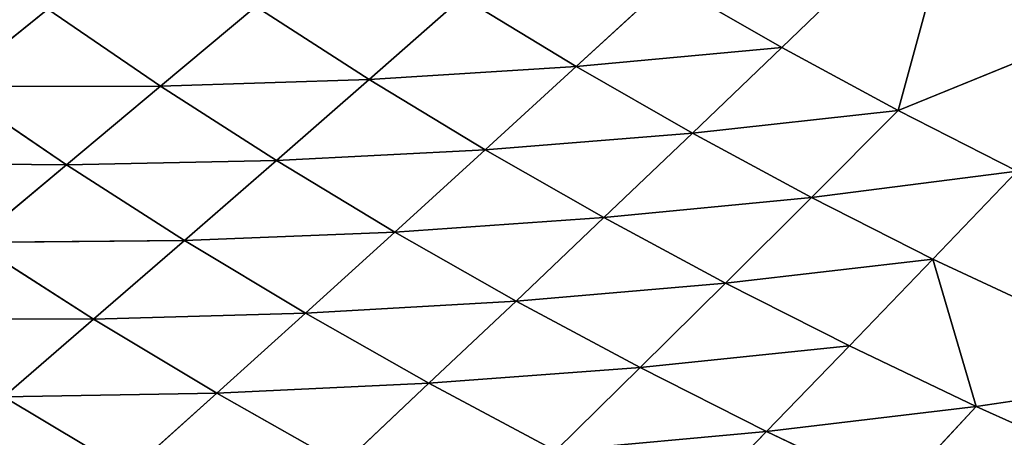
# Model space of a CAD drawing. Extents: x 0 to 500, y 0 to 390.
# Tile 211 of 256: x 120 to 147, y 74 to 86. Entities that reach past the tile are written whole.
import ezdxf

# ---------------------------------------------------------------- set-up
doc = ezdxf.new("R2010")
doc.units = 0
doc.header["$LTSCALE"] = 25.4
doc.layers.get('0').update_dxf_attribs({"linetype": 'CONTINUOUS'})

# ---------------------------------------------------------------- blocks, each defined once
blk = doc.blocks.new('ATLANTA505_-_S_STL')
at = {"color": 0}
for p, q in [((119.861, 52.208, 314.593), (123.292, 52.333, 316.648)), ((119.861, 52.208, 314.593), (123.292, 52.333, 316.648)), ((123.292, 52.333, 316.648), (125.687, 50.472, 314.495)), ((123.292, 52.333, 316.648), (125.687, 50.472, 314.495)), ((122.318, 50.35, 312.47), (116.511, 52.087, 312.46)), ((122.318, 50.35, 312.47), (116.511, 52.087, 312.46)), ((119.861, 52.208, 314.593), (122.318, 50.35, 312.47)), ((119.861, 52.208, 314.593), (122.318, 50.35, 312.47)), ((119.861, 52.208, 314.593), (125.687, 50.472, 314.495)), ((119.861, 52.208, 314.593), (125.687, 50.472, 314.495)), ((122.318, 50.35, 312.47), (125.687, 50.472, 314.495)), ((122.318, 50.35, 312.47), (125.687, 50.472, 314.495)), ((125.687, 50.472, 314.495), (129.135, 50.598, 316.445)), ((125.687, 50.472, 314.495), (129.135, 50.598, 316.445)), ((125.687, 50.472, 314.495), (128.11, 48.716, 312.307)), ((125.687, 50.472, 314.495), (128.11, 48.716, 312.307)), ((125.687, 50.472, 314.495), (131.492, 48.838, 314.227)), ((125.687, 50.472, 314.495), (131.492, 48.838, 314.227)), ((131.492, 48.838, 314.227), (129.135, 50.598, 316.445)), ((131.492, 48.838, 314.227), (129.135, 50.598, 316.445)), ((115.822, 50.124, 308.192), (121.577, 48.488, 308.247)), ((115.822, 50.124, 308.192), (121.577, 48.488, 308.247)), ((122.318, 50.35, 312.47), (119.029, 50.234, 310.369)), ((122.318, 50.35, 312.47), (119.029, 50.234, 310.369)), ((124.804, 48.599, 310.314), (119.029, 50.234, 310.369)), ((124.804, 48.599, 310.314), (119.029, 50.234, 310.369)), ((121.577, 48.488, 308.247), (119.029, 50.234, 310.369)), ((121.577, 48.488, 308.247), (119.029, 50.234, 310.369)), ((122.318, 50.35, 312.47), (124.804, 48.599, 310.314)), ((122.318, 50.35, 312.47), (124.804, 48.599, 310.314)), ((122.318, 50.35, 312.47), (128.11, 48.716, 312.307)), ((122.318, 50.35, 312.47), (128.11, 48.716, 312.307)), ((140.728, 47.427, 315.545), (138.485, 49.097, 317.853)), ((140.728, 47.427, 315.545), (138.485, 49.097, 317.853)), ((128.11, 48.716, 312.307), (131.492, 48.838, 314.227)), ((128.11, 48.716, 312.307), (131.492, 48.838, 314.227)), ((134.951, 48.965, 316.076), (131.492, 48.838, 314.227)), ((134.951, 48.965, 316.076), (131.492, 48.838, 314.227)), ((137.265, 47.301, 313.795), (131.492, 48.838, 314.227)), ((137.265, 47.301, 313.795), (131.492, 48.838, 314.227)), ((133.874, 47.179, 311.976), (131.492, 48.838, 314.227)), ((133.874, 47.179, 311.976), (131.492, 48.838, 314.227)), ((134.951, 48.965, 316.076), (137.265, 47.301, 313.795)), ((134.951, 48.965, 316.076), (137.265, 47.301, 313.795)), ((134.951, 48.965, 316.076), (140.728, 47.427, 315.545)), ((134.951, 48.965, 316.076), (140.728, 47.427, 315.545)), ((118.43, 48.382, 306.105), (121.577, 48.488, 308.247)), ((118.43, 48.382, 306.105), (121.577, 48.488, 308.247)), ((124.804, 48.599, 310.314), (121.577, 48.488, 308.247)), ((124.804, 48.599, 310.314), (121.577, 48.488, 308.247)), ((127.317, 46.951, 308.126), (121.577, 48.488, 308.247)), ((127.317, 46.951, 308.126), (121.577, 48.488, 308.247)), ((124.152, 46.844, 306.093), (121.577, 48.488, 308.247)), ((124.152, 46.844, 306.093), (121.577, 48.488, 308.247)), ((124.804, 48.599, 310.314), (128.11, 48.716, 312.307)), ((124.804, 48.599, 310.314), (128.11, 48.716, 312.307)), ((124.804, 48.599, 310.314), (127.317, 46.951, 308.126)), ((124.804, 48.599, 310.314), (127.317, 46.951, 308.126)), ((124.804, 48.599, 310.314), (130.558, 47.062, 310.087)), ((124.804, 48.599, 310.314), (130.558, 47.062, 310.087)), ((128.11, 48.716, 312.307), (130.558, 47.062, 310.087)), ((128.11, 48.716, 312.307), (130.558, 47.062, 310.087)), ((128.11, 48.716, 312.307), (133.874, 47.179, 311.976)), ((128.11, 48.716, 312.307), (133.874, 47.179, 311.976)), ((118.43, 48.382, 306.105), (121.066, 46.743, 303.987)), ((118.43, 48.382, 306.105), (121.066, 46.743, 303.987)), ((118.43, 48.382, 306.105), (124.152, 46.844, 306.093)), ((118.43, 48.382, 306.105), (124.152, 46.844, 306.093)), ((137.265, 47.301, 313.795), (140.728, 47.427, 315.545)), ((137.265, 47.301, 313.795), (140.728, 47.427, 315.545)), ((140.728, 47.427, 315.545), (144.264, 47.558, 317.227)), ((140.728, 47.427, 315.545), (144.264, 47.558, 317.227)), ((142.993, 45.856, 313.204), (140.728, 47.427, 315.545)), ((140.728, 47.427, 315.545), (146.456, 45.981, 314.859)), ((140.728, 47.427, 315.545), (146.456, 45.981, 314.859)), ((142.993, 45.856, 313.204), (140.728, 47.427, 315.545)), ((144.264, 47.558, 317.227), (146.456, 45.981, 314.859)), ((144.264, 47.558, 317.227), (146.456, 45.981, 314.859)), ((130.558, 47.062, 310.087), (133.874, 47.179, 311.976)), ((130.558, 47.062, 310.087), (133.874, 47.179, 311.976)), ((137.265, 47.301, 313.795), (133.874, 47.179, 311.976)), ((137.265, 47.301, 313.795), (133.874, 47.179, 311.976)), ((139.6, 45.735, 311.482), (133.874, 47.179, 311.976)), ((139.6, 45.735, 311.482), (133.874, 47.179, 311.976)), ((136.278, 45.619, 309.693), (133.874, 47.179, 311.976)), ((136.278, 45.619, 309.693), (133.874, 47.179, 311.976)), ((137.265, 47.301, 313.795), (139.6, 45.735, 311.482)), ((137.265, 47.301, 313.795), (139.6, 45.735, 311.482)), ((137.265, 47.301, 313.795), (142.993, 45.856, 313.204)), ((137.265, 47.301, 313.795), (142.993, 45.856, 313.204)), ((127.317, 46.951, 308.126), (124.152, 46.844, 306.093)), ((127.317, 46.951, 308.126), (124.152, 46.844, 306.093)), ((127.317, 46.951, 308.126), (130.558, 47.062, 310.087)), ((127.317, 46.951, 308.126), (130.558, 47.062, 310.087)), ((127.317, 46.951, 308.126), (129.853, 45.401, 305.908)), ((127.317, 46.951, 308.126), (129.853, 45.401, 305.908)), ((127.317, 46.951, 308.126), (133.029, 45.508, 307.835)), ((127.317, 46.951, 308.126), (133.029, 45.508, 307.835)), ((130.558, 47.062, 310.087), (133.029, 45.508, 307.835)), ((130.558, 47.062, 310.087), (133.029, 45.508, 307.835)), ((130.558, 47.062, 310.087), (136.278, 45.619, 309.693)), ((130.558, 47.062, 310.087), (136.278, 45.619, 309.693)), ((121.066, 46.743, 303.987), (124.152, 46.844, 306.093)), ((121.066, 46.743, 303.987), (124.152, 46.844, 306.093)), ((129.853, 45.401, 305.908), (124.152, 46.844, 306.093)), ((129.853, 45.401, 305.908), (124.152, 46.844, 306.093)), ((126.752, 45.3, 303.91), (124.152, 46.844, 306.093)), ((126.752, 45.3, 303.91), (124.152, 46.844, 306.093)), ((146.456, 45.981, 314.859), (149.988, 46.111, 316.448)), ((146.456, 45.981, 314.859), (149.988, 46.111, 316.448)), ((139.6, 45.735, 311.482), (142.993, 45.856, 313.204)), ((139.6, 45.735, 311.482), (142.993, 45.856, 313.204)), ((142.993, 45.856, 313.204), (146.456, 45.981, 314.859)), ((142.993, 45.856, 313.204), (146.456, 45.981, 314.859)), ((145.277, 44.38, 310.83), (142.993, 45.856, 313.204)), ((145.277, 44.38, 310.83), (142.993, 45.856, 313.204)), ((146.456, 45.981, 314.859), (145.277, 44.38, 310.83)), ((146.456, 45.981, 314.859), (145.277, 44.38, 310.83)), ((146.456, 45.981, 314.859), (152.124, 44.622, 314.021)), ((146.456, 45.981, 314.859), (152.124, 44.622, 314.021)), ((133.029, 45.508, 307.835), (136.278, 45.619, 309.693)), ((133.029, 45.508, 307.835), (136.278, 45.619, 309.693)), ((139.6, 45.735, 311.482), (136.278, 45.619, 309.693)), ((139.6, 45.735, 311.482), (136.278, 45.619, 309.693)), ((141.955, 44.265, 309.137), (136.278, 45.619, 309.693)), ((141.955, 44.265, 309.137), (136.278, 45.619, 309.693)), ((138.703, 44.154, 307.379), (136.278, 45.619, 309.693)), ((138.703, 44.154, 307.379), (136.278, 45.619, 309.693)), ((139.6, 45.735, 311.482), (141.955, 44.265, 309.137)), ((139.6, 45.735, 311.482), (141.955, 44.265, 309.137)), ((139.6, 45.735, 311.482), (145.277, 44.38, 310.83)), ((139.6, 45.735, 311.482), (145.277, 44.38, 310.83)), ((129.853, 45.401, 305.908), (126.752, 45.3, 303.91)), ((129.853, 45.401, 305.908), (126.752, 45.3, 303.91)), ((129.853, 45.401, 305.908), (133.029, 45.508, 307.835)), ((129.853, 45.401, 305.908), (133.029, 45.508, 307.835)), ((129.853, 45.401, 305.908), (132.411, 43.947, 303.661)), ((129.853, 45.401, 305.908), (132.411, 43.947, 303.661)), ((129.853, 45.401, 305.908), (135.521, 44.048, 305.554)), ((129.853, 45.401, 305.908), (135.521, 44.048, 305.554)), ((133.029, 45.508, 307.835), (135.521, 44.048, 305.554)), ((133.029, 45.508, 307.835), (135.521, 44.048, 305.554)), ((133.029, 45.508, 307.835), (138.703, 44.154, 307.379)), ((133.029, 45.508, 307.835), (138.703, 44.154, 307.379)), ((145.277, 44.38, 310.83), (152.124, 44.622, 314.021)), ((145.277, 44.38, 310.83), (152.124, 44.622, 314.021)), ((141.955, 44.265, 309.137), (138.703, 44.154, 307.379)), ((141.955, 44.265, 309.137), (138.703, 44.154, 307.379)), ((141.955, 44.265, 309.137), (145.277, 44.38, 310.83)), ((141.955, 44.265, 309.137), (145.277, 44.38, 310.83)), ((141.955, 44.265, 309.137), (144.329, 42.884, 306.762)), ((141.955, 44.265, 309.137), (144.329, 42.884, 306.762)), ((141.955, 44.265, 309.137), (147.579, 42.993, 308.425)), ((141.955, 44.265, 309.137), (147.579, 42.993, 308.425)), ((147.579, 42.993, 308.425), (145.277, 44.38, 310.83)), ((147.579, 42.993, 308.425), (145.277, 44.38, 310.83)), ((132.411, 43.947, 303.661), (135.521, 44.048, 305.554)), ((132.411, 43.947, 303.661), (135.521, 44.048, 305.554)), ((135.521, 44.048, 305.554), (138.703, 44.154, 307.379)), ((135.521, 44.048, 305.554), (138.703, 44.154, 307.379)), ((135.521, 44.048, 305.554), (138.034, 42.68, 303.244)), ((135.521, 44.048, 305.554), (138.034, 42.68, 303.244)), ((135.521, 44.048, 305.554), (141.147, 42.78, 305.036)), ((135.521, 44.048, 305.554), (141.147, 42.78, 305.036)), ((144.329, 42.884, 306.762), (138.703, 44.154, 307.379)), ((144.329, 42.884, 306.762), (138.703, 44.154, 307.379)), ((141.147, 42.78, 305.036), (138.703, 44.154, 307.379)), ((141.147, 42.78, 305.036), (138.703, 44.154, 307.379)), ((144.329, 42.884, 306.762), (141.147, 42.78, 305.036)), ((144.329, 42.884, 306.762), (141.147, 42.78, 305.036)), ((144.329, 42.884, 306.762), (147.579, 42.993, 308.425)), ((144.329, 42.884, 306.762), (147.579, 42.993, 308.425)), ((144.329, 42.884, 306.762), (146.091, 40.284, 300.266)), ((144.329, 42.884, 306.762), (146.091, 40.284, 300.266)), ((144.329, 42.884, 306.762), (152.235, 40.474, 303.527)), ((144.329, 42.884, 306.762), (152.235, 40.474, 303.527)), ((138.034, 42.68, 303.244), (141.147, 42.78, 305.036)), ((138.034, 42.68, 303.244), (141.147, 42.78, 305.036)), ((146.091, 40.284, 300.266), (141.147, 42.78, 305.036)), ((146.091, 40.284, 300.266), (141.147, 42.78, 305.036))]:
    blk.add_line(p, q, dxfattribs=at)
mesh = blk.add_polyface(dxfattribs=at)
corners = [(117.434, 54.175, 316.681), (123.292, 52.333, 316.648), (119.861, 52.208, 314.593)]
mesh.append_faces([[corners[k] for k in face] for face in [(0, 1, 2)]], dxfattribs={"color": 0})
mesh = blk.add_polyface(dxfattribs=at)
corners = [(123.292, 52.333, 316.648), (125.687, 50.472, 314.495), (119.861, 52.208, 314.593)]
mesh.append_faces([[corners[k] for k in face] for face in [(0, 1, 2)]], dxfattribs={"color": 0})
mesh = blk.add_polyface(dxfattribs=at)
corners = [(123.292, 52.333, 316.648), (129.135, 50.598, 316.445), (125.687, 50.472, 314.495)]
mesh.append_faces([[corners[k] for k in face] for face in [(0, 1, 2)]], dxfattribs={"color": 0})
mesh = blk.add_polyface(dxfattribs=at)
corners = [(119.861, 52.208, 314.593), (122.318, 50.35, 312.47), (116.511, 52.087, 312.46)]
mesh.append_faces([[corners[k] for k in face] for face in [(0, 1, 2)]], dxfattribs={"color": 0})
mesh = blk.add_polyface(dxfattribs=at)
corners = [(122.318, 50.35, 312.47), (119.029, 50.234, 310.369), (116.511, 52.087, 312.46)]
mesh.append_faces([[corners[k] for k in face] for face in [(0, 1, 2)]], dxfattribs={"color": 0})
mesh = blk.add_polyface(dxfattribs=at)
corners = [(119.861, 52.208, 314.593), (125.687, 50.472, 314.495), (122.318, 50.35, 312.47)]
mesh.append_faces([[corners[k] for k in face] for face in [(0, 1, 2)]], dxfattribs={"color": 0})
mesh = blk.add_polyface(dxfattribs=at)
corners = [(125.687, 50.472, 314.495), (128.11, 48.716, 312.307), (122.318, 50.35, 312.47)]
mesh.append_faces([[corners[k] for k in face] for face in [(0, 1, 2)]], dxfattribs={"color": 0})
mesh = blk.add_polyface(dxfattribs=at)
corners = [(129.135, 50.598, 316.445), (131.492, 48.838, 314.227), (125.687, 50.472, 314.495)]
mesh.append_faces([[corners[k] for k in face] for face in [(0, 1, 2)]], dxfattribs={"color": 0})
mesh = blk.add_polyface(dxfattribs=at)
corners = [(125.687, 50.472, 314.495), (131.492, 48.838, 314.227), (128.11, 48.716, 312.307)]
mesh.append_faces([[corners[k] for k in face] for face in [(0, 1, 2)]], dxfattribs={"color": 0})
mesh = blk.add_polyface(dxfattribs=at)
corners = [(129.135, 50.598, 316.445), (134.951, 48.965, 316.076), (131.492, 48.838, 314.227)]
mesh.append_faces([[corners[k] for k in face] for face in [(0, 1, 2)]], dxfattribs={"color": 0})
mesh = blk.add_polyface(dxfattribs=at)
corners = [(119.029, 50.234, 310.369), (121.577, 48.488, 308.247), (115.822, 50.124, 308.192)]
mesh.append_faces([[corners[k] for k in face] for face in [(0, 1, 2)]], dxfattribs={"color": 0})
mesh = blk.add_polyface(dxfattribs=at)
corners = [(121.577, 48.488, 308.247), (118.43, 48.382, 306.105), (115.822, 50.124, 308.192)]
mesh.append_faces([[corners[k] for k in face] for face in [(0, 1, 2)]], dxfattribs={"color": 0})
mesh = blk.add_polyface(dxfattribs=at)
corners = [(122.318, 50.35, 312.47), (124.804, 48.599, 310.314), (119.029, 50.234, 310.369)]
mesh.append_faces([[corners[k] for k in face] for face in [(0, 1, 2)]], dxfattribs={"color": 0})
mesh = blk.add_polyface(dxfattribs=at)
corners = [(119.029, 50.234, 310.369), (124.804, 48.599, 310.314), (121.577, 48.488, 308.247)]
mesh.append_faces([[corners[k] for k in face] for face in [(0, 1, 2)]], dxfattribs={"color": 0})
mesh = blk.add_polyface(dxfattribs=at)
corners = [(122.318, 50.35, 312.47), (128.11, 48.716, 312.307), (124.804, 48.599, 310.314)]
mesh.append_faces([[corners[k] for k in face] for face in [(0, 1, 2)]], dxfattribs={"color": 0})
mesh = blk.add_polyface(dxfattribs=at)
corners = [(138.485, 49.097, 317.853), (140.728, 47.427, 315.545), (134.951, 48.965, 316.076)]
mesh.append_faces([[corners[k] for k in face] for face in [(0, 1, 2)]], dxfattribs={"color": 0})
mesh = blk.add_polyface(dxfattribs=at)
corners = [(138.485, 49.097, 317.853), (144.264, 47.558, 317.227), (140.728, 47.427, 315.545)]
mesh.append_faces([[corners[k] for k in face] for face in [(0, 1, 2)]], dxfattribs={"color": 0})
mesh = blk.add_polyface(dxfattribs=at)
corners = [(131.492, 48.838, 314.227), (133.874, 47.179, 311.976), (128.11, 48.716, 312.307)]
mesh.append_faces([[corners[k] for k in face] for face in [(0, 1, 2)]], dxfattribs={"color": 0})
mesh = blk.add_polyface(dxfattribs=at)
corners = [(134.951, 48.965, 316.076), (137.265, 47.301, 313.795), (131.492, 48.838, 314.227)]
mesh.append_faces([[corners[k] for k in face] for face in [(0, 1, 2)]], dxfattribs={"color": 0})
mesh = blk.add_polyface(dxfattribs=at)
corners = [(131.492, 48.838, 314.227), (137.265, 47.301, 313.795), (133.874, 47.179, 311.976)]
mesh.append_faces([[corners[k] for k in face] for face in [(0, 1, 2)]], dxfattribs={"color": 0})
mesh = blk.add_polyface(dxfattribs=at)
corners = [(134.951, 48.965, 316.076), (140.728, 47.427, 315.545), (137.265, 47.301, 313.795)]
mesh.append_faces([[corners[k] for k in face] for face in [(0, 1, 2)]], dxfattribs={"color": 0})
mesh = blk.add_polyface(dxfattribs=at)
corners = [(121.577, 48.488, 308.247), (124.152, 46.844, 306.093), (118.43, 48.382, 306.105)]
mesh.append_faces([[corners[k] for k in face] for face in [(0, 1, 2)]], dxfattribs={"color": 0})
mesh = blk.add_polyface(dxfattribs=at)
corners = [(124.804, 48.599, 310.314), (127.317, 46.951, 308.126), (121.577, 48.488, 308.247)]
mesh.append_faces([[corners[k] for k in face] for face in [(0, 1, 2)]], dxfattribs={"color": 0})
mesh = blk.add_polyface(dxfattribs=at)
corners = [(121.577, 48.488, 308.247), (127.317, 46.951, 308.126), (124.152, 46.844, 306.093)]
mesh.append_faces([[corners[k] for k in face] for face in [(0, 1, 2)]], dxfattribs={"color": 0})
mesh = blk.add_polyface(dxfattribs=at)
corners = [(128.11, 48.716, 312.307), (130.558, 47.062, 310.087), (124.804, 48.599, 310.314)]
mesh.append_faces([[corners[k] for k in face] for face in [(0, 1, 2)]], dxfattribs={"color": 0})
mesh = blk.add_polyface(dxfattribs=at)
corners = [(124.804, 48.599, 310.314), (130.558, 47.062, 310.087), (127.317, 46.951, 308.126)]
mesh.append_faces([[corners[k] for k in face] for face in [(0, 1, 2)]], dxfattribs={"color": 0})
mesh = blk.add_polyface(dxfattribs=at)
corners = [(128.11, 48.716, 312.307), (133.874, 47.179, 311.976), (130.558, 47.062, 310.087)]
mesh.append_faces([[corners[k] for k in face] for face in [(0, 1, 2)]], dxfattribs={"color": 0})
mesh = blk.add_polyface(dxfattribs=at)
corners = [(118.43, 48.382, 306.105), (121.066, 46.743, 303.987), (118.058, 46.647, 301.807)]
mesh.append_faces([[corners[k] for k in face] for face in [(0, 1, 2)]], dxfattribs={"color": 0})
mesh = blk.add_polyface(dxfattribs=at)
corners = [(118.43, 48.382, 306.105), (124.152, 46.844, 306.093), (121.066, 46.743, 303.987)]
mesh.append_faces([[corners[k] for k in face] for face in [(0, 1, 2)]], dxfattribs={"color": 0})
mesh = blk.add_polyface(dxfattribs=at)
corners = [(140.728, 47.427, 315.545), (142.993, 45.856, 313.204), (137.265, 47.301, 313.795)]
mesh.append_faces([[corners[k] for k in face] for face in [(0, 1, 2)]], dxfattribs={"color": 0})
mesh = blk.add_polyface(dxfattribs=at)
corners = [(144.264, 47.558, 317.227), (146.456, 45.981, 314.859), (140.728, 47.427, 315.545)]
mesh.append_faces([[corners[k] for k in face] for face in [(0, 1, 2)]], dxfattribs={"color": 0})
mesh = blk.add_polyface(dxfattribs=at)
corners = [(140.728, 47.427, 315.545), (146.456, 45.981, 314.859), (142.993, 45.856, 313.204)]
mesh.append_faces([[corners[k] for k in face] for face in [(0, 1, 2)]], dxfattribs={"color": 0})
mesh = blk.add_polyface(dxfattribs=at)
corners = [(144.264, 47.558, 317.227), (149.988, 46.111, 316.448), (146.456, 45.981, 314.859)]
mesh.append_faces([[corners[k] for k in face] for face in [(0, 1, 2)]], dxfattribs={"color": 0})
mesh = blk.add_polyface(dxfattribs=at)
corners = [(133.874, 47.179, 311.976), (136.278, 45.619, 309.693), (130.558, 47.062, 310.087)]
mesh.append_faces([[corners[k] for k in face] for face in [(0, 1, 2)]], dxfattribs={"color": 0})
mesh = blk.add_polyface(dxfattribs=at)
corners = [(137.265, 47.301, 313.795), (139.6, 45.735, 311.482), (133.874, 47.179, 311.976)]
mesh.append_faces([[corners[k] for k in face] for face in [(0, 1, 2)]], dxfattribs={"color": 0})
mesh = blk.add_polyface(dxfattribs=at)
corners = [(133.874, 47.179, 311.976), (139.6, 45.735, 311.482), (136.278, 45.619, 309.693)]
mesh.append_faces([[corners[k] for k in face] for face in [(0, 1, 2)]], dxfattribs={"color": 0})
mesh = blk.add_polyface(dxfattribs=at)
corners = [(137.265, 47.301, 313.795), (142.993, 45.856, 313.204), (139.6, 45.735, 311.482)]
mesh.append_faces([[corners[k] for k in face] for face in [(0, 1, 2)]], dxfattribs={"color": 0})
mesh = blk.add_polyface(dxfattribs=at)
corners = [(127.317, 46.951, 308.126), (129.853, 45.401, 305.908), (124.152, 46.844, 306.093)]
mesh.append_faces([[corners[k] for k in face] for face in [(0, 1, 2)]], dxfattribs={"color": 0})
mesh = blk.add_polyface(dxfattribs=at)
corners = [(130.558, 47.062, 310.087), (133.029, 45.508, 307.835), (127.317, 46.951, 308.126)]
mesh.append_faces([[corners[k] for k in face] for face in [(0, 1, 2)]], dxfattribs={"color": 0})
mesh = blk.add_polyface(dxfattribs=at)
corners = [(127.317, 46.951, 308.126), (133.029, 45.508, 307.835), (129.853, 45.401, 305.908)]
mesh.append_faces([[corners[k] for k in face] for face in [(0, 1, 2)]], dxfattribs={"color": 0})
mesh = blk.add_polyface(dxfattribs=at)
corners = [(130.558, 47.062, 310.087), (136.278, 45.619, 309.693), (133.029, 45.508, 307.835)]
mesh.append_faces([[corners[k] for k in face] for face in [(0, 1, 2)]], dxfattribs={"color": 0})
mesh = blk.add_polyface(dxfattribs=at)
corners = [(124.152, 46.844, 306.093), (126.752, 45.3, 303.91), (121.066, 46.743, 303.987)]
mesh.append_faces([[corners[k] for k in face] for face in [(0, 1, 2)]], dxfattribs={"color": 0})
mesh = blk.add_polyface(dxfattribs=at)
corners = [(124.152, 46.844, 306.093), (129.853, 45.401, 305.908), (126.752, 45.3, 303.91)]
mesh.append_faces([[corners[k] for k in face] for face in [(0, 1, 2)]], dxfattribs={"color": 0})
mesh = blk.add_polyface(dxfattribs=at)
corners = [(149.988, 46.111, 316.448), (152.124, 44.622, 314.021), (146.456, 45.981, 314.859)]
mesh.append_faces([[corners[k] for k in face] for face in [(0, 1, 2)]], dxfattribs={"color": 0})
mesh = blk.add_polyface(dxfattribs=at)
corners = [(142.993, 45.856, 313.204), (145.277, 44.38, 310.83), (139.6, 45.735, 311.482)]
mesh.append_faces([[corners[k] for k in face] for face in [(0, 1, 2)]], dxfattribs={"color": 0})
mesh = blk.add_polyface(dxfattribs=at)
corners = [(146.456, 45.981, 314.859), (145.277, 44.38, 310.83), (142.993, 45.856, 313.204)]
mesh.append_faces([[corners[k] for k in face] for face in [(0, 1, 2)]], dxfattribs={"color": 0})
mesh = blk.add_polyface(dxfattribs=at)
corners = [(146.456, 45.981, 314.859), (152.124, 44.622, 314.021), (145.277, 44.38, 310.83)]
mesh.append_faces([[corners[k] for k in face] for face in [(0, 1, 2)]], dxfattribs={"color": 0})
mesh = blk.add_polyface(dxfattribs=at)
corners = [(136.278, 45.619, 309.693), (138.703, 44.154, 307.379), (133.029, 45.508, 307.835)]
mesh.append_faces([[corners[k] for k in face] for face in [(0, 1, 2)]], dxfattribs={"color": 0})
mesh = blk.add_polyface(dxfattribs=at)
corners = [(139.6, 45.735, 311.482), (141.955, 44.265, 309.137), (136.278, 45.619, 309.693)]
mesh.append_faces([[corners[k] for k in face] for face in [(0, 1, 2)]], dxfattribs={"color": 0})
mesh = blk.add_polyface(dxfattribs=at)
corners = [(136.278, 45.619, 309.693), (141.955, 44.265, 309.137), (138.703, 44.154, 307.379)]
mesh.append_faces([[corners[k] for k in face] for face in [(0, 1, 2)]], dxfattribs={"color": 0})
mesh = blk.add_polyface(dxfattribs=at)
corners = [(139.6, 45.735, 311.482), (145.277, 44.38, 310.83), (141.955, 44.265, 309.137)]
mesh.append_faces([[corners[k] for k in face] for face in [(0, 1, 2)]], dxfattribs={"color": 0})
mesh = blk.add_polyface(dxfattribs=at)
corners = [(129.853, 45.401, 305.908), (132.411, 43.947, 303.661), (126.752, 45.3, 303.91)]
mesh.append_faces([[corners[k] for k in face] for face in [(0, 1, 2)]], dxfattribs={"color": 0})
mesh = blk.add_polyface(dxfattribs=at)
corners = [(133.029, 45.508, 307.835), (135.521, 44.048, 305.554), (129.853, 45.401, 305.908)]
mesh.append_faces([[corners[k] for k in face] for face in [(0, 1, 2)]], dxfattribs={"color": 0})
mesh = blk.add_polyface(dxfattribs=at)
corners = [(129.853, 45.401, 305.908), (135.521, 44.048, 305.554), (132.411, 43.947, 303.661)]
mesh.append_faces([[corners[k] for k in face] for face in [(0, 1, 2)]], dxfattribs={"color": 0})
mesh = blk.add_polyface(dxfattribs=at)
corners = [(133.029, 45.508, 307.835), (138.703, 44.154, 307.379), (135.521, 44.048, 305.554)]
mesh.append_faces([[corners[k] for k in face] for face in [(0, 1, 2)]], dxfattribs={"color": 0})
mesh = blk.add_polyface(dxfattribs=at)
corners = [(152.124, 44.622, 314.021), (147.579, 42.993, 308.425), (145.277, 44.38, 310.83)]
mesh.append_faces([[corners[k] for k in face] for face in [(0, 1, 2)]], dxfattribs={"color": 0})
mesh = blk.add_polyface(dxfattribs=at)
corners = [(141.955, 44.265, 309.137), (144.329, 42.884, 306.762), (138.703, 44.154, 307.379)]
mesh.append_faces([[corners[k] for k in face] for face in [(0, 1, 2)]], dxfattribs={"color": 0})
mesh = blk.add_polyface(dxfattribs=at)
corners = [(145.277, 44.38, 310.83), (147.579, 42.993, 308.425), (141.955, 44.265, 309.137)]
mesh.append_faces([[corners[k] for k in face] for face in [(0, 1, 2)]], dxfattribs={"color": 0})
mesh = blk.add_polyface(dxfattribs=at)
corners = [(141.955, 44.265, 309.137), (147.579, 42.993, 308.425), (144.329, 42.884, 306.762)]
mesh.append_faces([[corners[k] for k in face] for face in [(0, 1, 2)]], dxfattribs={"color": 0})
mesh = blk.add_polyface(dxfattribs=at)
corners = [(135.521, 44.048, 305.554), (138.034, 42.68, 303.244), (132.411, 43.947, 303.661)]
mesh.append_faces([[corners[k] for k in face] for face in [(0, 1, 2)]], dxfattribs={"color": 0})
mesh = blk.add_polyface(dxfattribs=at)
corners = [(138.703, 44.154, 307.379), (141.147, 42.78, 305.036), (135.521, 44.048, 305.554)]
mesh.append_faces([[corners[k] for k in face] for face in [(0, 1, 2)]], dxfattribs={"color": 0})
mesh = blk.add_polyface(dxfattribs=at)
corners = [(135.521, 44.048, 305.554), (141.147, 42.78, 305.036), (138.034, 42.68, 303.244)]
mesh.append_faces([[corners[k] for k in face] for face in [(0, 1, 2)]], dxfattribs={"color": 0})
mesh = blk.add_polyface(dxfattribs=at)
corners = [(138.703, 44.154, 307.379), (144.329, 42.884, 306.762), (141.147, 42.78, 305.036)]
mesh.append_faces([[corners[k] for k in face] for face in [(0, 1, 2)]], dxfattribs={"color": 0})
mesh = blk.add_polyface(dxfattribs=at)
corners = [(144.329, 42.884, 306.762), (146.091, 40.284, 300.266), (141.147, 42.78, 305.036)]
mesh.append_faces([[corners[k] for k in face] for face in [(0, 1, 2)]], dxfattribs={"color": 0})
mesh = blk.add_polyface(dxfattribs=at)
corners = [(147.579, 42.993, 308.425), (152.235, 40.474, 303.527), (144.329, 42.884, 306.762)]
mesh.append_faces([[corners[k] for k in face] for face in [(0, 1, 2)]], dxfattribs={"color": 0})
mesh = blk.add_polyface(dxfattribs=at)
corners = [(144.329, 42.884, 306.762), (152.235, 40.474, 303.527), (146.091, 40.284, 300.266)]
mesh.append_faces([[corners[k] for k in face] for face in [(0, 1, 2)]], dxfattribs={"color": 0})
mesh = blk.add_polyface(dxfattribs=at)
corners = [(141.147, 42.78, 305.036), (146.091, 40.284, 300.266), (138.034, 42.68, 303.244)]
mesh.append_faces([[corners[k] for k in face] for face in [(0, 1, 2)]], dxfattribs={"color": 0})

msp = doc.modelspace()

# ---------------------------------------------------------------- block references
at = {"color": 254, "extrusion": (0, -1, 1.11022e-16)}
msp.add_blockref('ATLANTA505_-_S_STL', (-0.149, -0.01, -389.852), dxfattribs=at)

doc.saveas('drawing.dxf')
